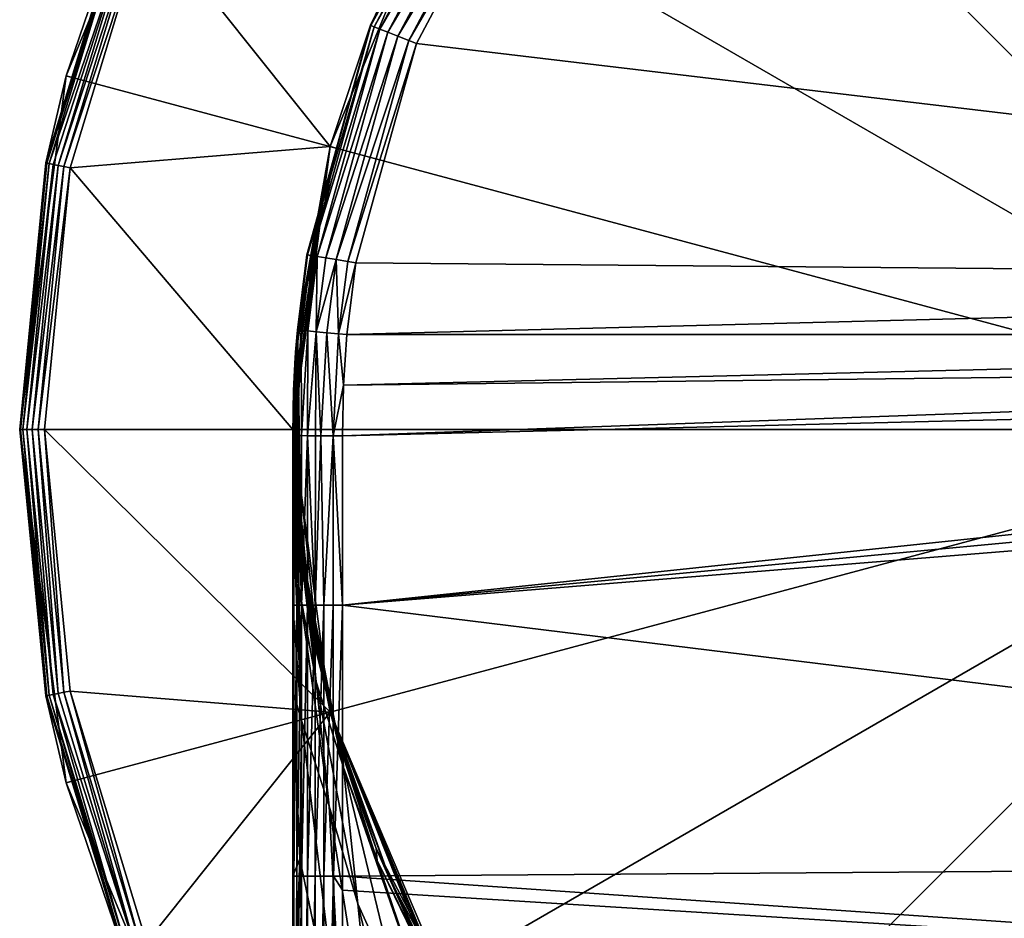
# Model space of a CAD drawing. Extents: x -0.027 to 0.07, y -0.138 to 0.037.
# Tile 17 of 161: x -0.027 to -0.008, y -0.01 to 0.008. Entities that reach past the tile are written whole.
import ezdxf

# ---------------------------------------------------------------- set-up
doc = ezdxf.new("R2010")
doc.units = 0
doc.layers.add('mesh', color=7, linetype='CONTINUOUS')

msp = doc.modelspace()

# ---------------------------------------------------------------- meshes
at = {"layer": 'mesh'}
mesh = msp.add_polyface(dxfattribs=at)
corners = [(-0.007076, -0.026553, 0.000488), (0.000041, -0.02749, 0.000488), (0.000041, 0.00001, 0.000488), (0.013791, -0.023806, 0.000488), (0.019487, -0.019436, 0.000488), (0.026604, -0.007108, 0.000488), (0.027541, 0.00001, 0.000488), (0.023857, 0.01376, 0.000488), (0.019487, 0.019455, 0.000488), (0.007159, 0.026573, 0.000488), (0.000041, 0.02751, 0.000488), (-0.013709, 0.023825, 0.000488), (-0.019404, 0.019455, 0.000488), (-0.026521, 0.007127, 0.000488), (-0.027459, 0.00001, 0.000488), (-0.023774, -0.01374, 0.000488), (-0.019404, -0.019436, 0.000488), (-0.015515, -0.015547, 0.005489), (-0.015473, -0.015503, 0.185993), (-0.014597, -0.016354, 0.185993), (0.015559, -0.015506, 0.185993), (0.015572, -0.015521, 0.096895), (0.015169, -0.015929, 0.096455), (0.015632, -0.015571, 0.064865), (0.015575, -0.015522, 0.064078), (0.015165, -0.015907, 0.064532), (0.015632, -0.015571, 0.09611), (0.014765, -0.016337, 0.096015), (0.02104, -0.011876, 0.219138), (-0.020957, -0.008986, 0.219138), (0.02104, -0.00868, 0.219138), (-0.020939, 0.000902, 0.219138), (0.02099, 0.001393, 0.219138), (-0.020959, -0.000119, 0.219138), (0.020955, 0.001919, 0.219138), (-0.020872, 0.001919, 0.219138), (0.020828, 0.002997, 0.219138), (-0.020957, -0.009263, 0.219138), (-0.019469, 0.007776, 0.219138), (-0.017324, 0.011818, 0.219138), (-0.020689, 0.003366, 0.219138), (0.017614, 0.011508, 0.219138), (0.011102, 0.017861, 0.219138), (0.014706, 0.015041, 0.219138), (-0.014354, 0.015299, 0.219138), (-0.0107, 0.018054, 0.219138), (-0.006537, 0.019953, 0.219138), (0.019687, 0.007429, 0.219138), (-0.014707, -0.016315, 0.186084), (-0.017463, 0.011913, 0.219123), (-0.01447, 0.015422, 0.219123), (0.021042, -0.000119, 0.219138), (-0.020957, -0.003528, 0.219138), (0.021037, 0.000417, 0.219138), (0.021022, 0.000904, 0.219138), (-0.020957, -0.01682, 0.219138)]
mesh.append_faces([[corners[k] for k in face] for face in [(0, 1, 2, 2), (3, 4, 2, 2), (5, 6, 2, 2), (7, 8, 2, 2), (9, 10, 2, 2), (11, 12, 2, 2), (13, 14, 2, 2), (15, 16, 2, 2), (17, 18, 19, 19), (20, 21, 22, 22), (23, 24, 25, 25), (26, 27, 22, 22), (28, 29, 30, 30), (31, 32, 33, 33), (31, 34, 32, 32), (35, 34, 31, 31), (35, 36, 34, 34), (28, 37, 29, 29), (36, 38, 39, 39), (36, 40, 38, 38), (35, 40, 36, 36), (41, 42, 43, 43), (36, 44, 45, 45), (39, 44, 36, 36), (46, 47, 36, 36), (46, 41, 47, 47), (48, 19, 18, 18), (44, 49, 50, 50), (51, 52, 53, 53), (30, 52, 51, 51), (30, 29, 52, 52), (52, 54, 53, 53), (33, 54, 52, 52), (33, 32, 54, 54), (28, 55, 37, 37)]])
mesh = msp.add_polyface(dxfattribs=at)
corners = [(-0.010959, 0.019062, 0.005489), (-0.010291, 0.024954, 0.005489), (-0.005653, 0.02126, 0.005489), (0.000041, 0.00001, 0.000488), (-0.007076, 0.026573, 0.000488), (-0.013709, 0.023825, 0.000488), (-0.006959, 0.024021, 0.057951), (-0.006758, 0.020932, 0.049319), (-0.006959, 0.020866, 0.046177), (-0.00685, 0.020902, 0.218138), (-0.010946, 0.019035, 0.218138), (-0.006557, 0.020997, 0.05246), (-0.006027, 0.021151, 0.055243), (-0.006856, 0.0209, 0.043304), (-0.006557, 0.020997, 0.040869), (-0.00608, 0.021141, 0.039006), (-0.006537, 0.019953, 0.219138), (-0.010787, 0.018199, 0.219123), (-0.00659, 0.020113, 0.219123), (-0.0107, 0.018054, 0.219138), (-0.005632, 0.021161, 0.218138), (-0.006846, 0.02089, 0.218297), (-0.010908, 0.018403, 0.219052), (-0.006664, 0.020338, 0.219052), (-0.011017, 0.018585, 0.218924), (-0.00673, 0.020539, 0.218924), (-0.011106, 0.018735, 0.218748), (-0.006785, 0.020705, 0.218748), (-0.01117, 0.018843, 0.218535), (-0.006824, 0.020824, 0.218535), (-0.011205, 0.018903, 0.218297), (-0.005985, 0.022379, 0.06009), (-0.006227, 0.022468, 0.059724), (-0.006247, 0.022581, 0.059828), (-0.00642, 0.022679, 0.059421), (-0.006315, 0.022535, 0.059578), (-0.006068, 0.025635, 0.055667), (-0.006539, 0.025116, 0.056275), (-0.006843, 0.02459, 0.057081), (-0.006645, 0.02303, 0.059242), (-0.006532, 0.022832, 0.059253), (-0.00673, 0.023103, 0.058957), (-0.00688, 0.023489, 0.058586), (-0.006942, 0.02377, 0.058225)]
mesh.append_faces([[corners[k] for k in face] for face in [(0, 1, 2, 2), (3, 4, 5, 5), (6, 7, 8, 8), (9, 10, 11, 11), (11, 12, 9, 9), (0, 8, 7, 7), (0, 13, 8, 8), (0, 14, 13, 13), (0, 15, 14, 14), (2, 15, 0, 0), (10, 7, 11, 11), (16, 17, 18, 18), (19, 17, 16, 16), (20, 21, 9, 9), (18, 22, 23, 23), (17, 22, 18, 18), (23, 24, 25, 25), (22, 24, 23, 23), (25, 26, 27, 27), (27, 28, 29, 29), (29, 30, 21, 21), (31, 32, 33, 33), (32, 34, 33, 33), (32, 35, 34, 34), (15, 36, 14, 14), (14, 37, 13, 13), (38, 8, 13, 13), (39, 40, 11, 11), (11, 41, 39, 39), (7, 42, 11, 11), (43, 42, 7, 7), (34, 11, 40, 40), (34, 12, 11, 11), (35, 12, 34, 34), (35, 32, 12, 12)]])
mesh = msp.add_polyface(dxfattribs=at)
corners = [(-0.00373, 0.021684, 0.037671), (-0.003959, 0.021643, 0.037485), (0.000041, 0.02201, 0.005489), (-0.003182, 0.021772, 0.038362), (-0.002459, 0.021867, 0.039874), (-0.001837, 0.021929, 0.041948), (-0.001449, 0.021956, 0.044645), (-0.001061, 0.021982, 0.047341), (-0.001061, 0.021982, 0.050341), (-0.00136, 0.021965, 0.056073), (0.00004, 0.02188, 0.218138), (-0.001837, 0.021929, 0.05834), (-0.001061, 0.021982, 0.053341), (-0.002459, 0.021867, 0.05995), (0.020828, 0.002997, 0.219138), (-0.0107, 0.018054, 0.219138), (-0.006537, 0.019953, 0.219138), (-0.00216, 0.021886, 0.218297), (-0.002161, 0.021899, 0.218138), (0.002631, 0.021844, 0.218297), (-0.002144, 0.022125, 0.060093), (-0.002365, 0.021987, 0.060178), (-0.002503, 0.021949, 0.060316), (-0.00248, 0.022046, 0.060434), (-0.002127, 0.022171, 0.060153), (-0.002858, 0.02185, 0.060536), (-0.002848, 0.021955, 0.060643), (-0.00249, 0.022208, 0.06054), (-0.00248, 0.022157, 0.060518), (-0.002858, 0.022086, 0.060717), (-0.002893, 0.022237, 0.060741), (-0.002731, 0.021834, 0.060365), (-0.001841, 0.022327, 0.059805), (-0.001351, 0.022834, 0.059251), (-0.001562, 0.022589, 0.05957), (-0.003131, 0.021779, 0.06062), (-0.003253, 0.021802, 0.060713)]
mesh.append_faces([[corners[k] for k in face] for face in [(0, 1, 2, 2), (2, 3, 0, 0), (2, 4, 3, 3), (5, 4, 2, 2), (2, 6, 5, 5), (2, 7, 6, 6), (8, 7, 2, 2), (9, 10, 11, 11), (9, 12, 10, 10), (10, 13, 11, 11), (12, 8, 10, 10), (14, 15, 16, 16), (10, 17, 18, 18), (10, 19, 17, 17), (20, 21, 22, 22), (23, 24, 22, 22), (24, 20, 22, 22), (25, 26, 23, 23), (25, 23, 22, 22), (26, 27, 28, 28), (26, 29, 27, 27), (29, 30, 27, 27), (26, 28, 23, 23), (22, 13, 31, 31), (11, 20, 32, 32), (13, 20, 11, 11), (13, 21, 20, 20), (22, 21, 13, 13), (11, 33, 9, 9), (32, 34, 11, 11), (10, 31, 13, 13), (10, 25, 31, 31), (10, 35, 25, 25), (10, 36, 35, 35), (18, 36, 10, 10)]])
mesh = msp.add_polyface(dxfattribs=at)
corners = [(-0.021209, 0.005704, 0.005489), (-0.024903, 0.010342, 0.005489), (-0.019011, 0.01101, 0.005489), (0.000041, 0.00001, 0.000488), (-0.023774, 0.01376, 0.000488), (-0.026521, 0.007127, 0.000488), (-0.019404, 0.019455, 0.000488), (-0.020399, 0.008146, 0.218138), (-0.018908, 0.010955, 0.218138), (-0.018151, 0.01238, 0.218138), (-0.015515, 0.015566, 0.005489), (-0.015468, 0.015526, 0.218138), (-0.017324, 0.011818, 0.219138), (-0.017463, 0.011913, 0.219123), (-0.014354, 0.015299, 0.219138), (-0.019626, 0.007839, 0.219123), (-0.019469, 0.007776, 0.219138), (-0.020387, 0.008141, 0.218297), (-0.01814, 0.012373, 0.218297), (-0.021083, 0.005669, 0.218138), (-0.01447, 0.015422, 0.219123), (-0.017659, 0.012046, 0.219052), (-0.014632, 0.015594, 0.219052), (-0.019846, 0.007926, 0.219052), (-0.017835, 0.012165, 0.218924), (-0.014778, 0.015749, 0.218924), (-0.020044, 0.008005, 0.218924), (-0.017979, 0.012263, 0.218748), (-0.014897, 0.015876, 0.218748), (-0.020205, 0.008069, 0.218748), (-0.018083, 0.012334, 0.218535), (-0.020322, 0.008116, 0.218535), (-0.014983, 0.015967, 0.218535), (-0.021663, 0.003524, 0.218297)]
mesh.append_faces([[corners[k] for k in face] for face in [(0, 1, 2, 2), (3, 4, 5, 5), (3, 6, 4, 4), (2, 7, 0, 0), (2, 8, 7, 7), (2, 9, 8, 8), (10, 9, 2, 2), (10, 11, 9, 9), (12, 13, 14, 14), (12, 15, 13, 13), (16, 15, 12, 12), (17, 8, 18, 18), (17, 7, 8, 8), (19, 7, 17, 17), (18, 9, 11, 11), (8, 9, 18, 18), (20, 21, 22, 22), (13, 21, 20, 20), (13, 23, 21, 21), (15, 23, 13, 13), (22, 24, 25, 25), (21, 24, 22, 22), (21, 26, 24, 24), (23, 26, 21, 21), (25, 27, 28, 28), (24, 27, 25, 25), (24, 29, 27, 27), (26, 29, 24, 24), (27, 30, 28, 28), (27, 31, 30, 30), (29, 31, 27, 27), (30, 18, 32, 32), (30, 17, 18, 18), (31, 17, 30, 30), (31, 33, 17, 17)]])
mesh = msp.add_polyface(dxfattribs=at)
corners = [(-0.02367, 0.013704, 0.004989), (-0.023774, 0.01376, 0.000488), (-0.022824, 0.015288, 0.004989), (-0.025365, 0.010533, 0.004989), (-0.026521, 0.007127, 0.000488), (-0.026409, 0.007093, 0.004989), (-0.02693, 0.005375, 0.004989), (-0.027459, 0.00001, 0.000488), (-0.021209, 0.005704, 0.005489), (-0.02644, 0.005277, 0.005489), (-0.024903, 0.010342, 0.005489), (-0.021959, 0.00001, 0.005489), (-0.022408, 0.01501, 0.005489), (-0.019011, 0.01101, 0.005489), (-0.025349, 0.010527, 0.005119), (-0.026913, 0.005371, 0.005119), (-0.027392, 0.00001, 0.00524), (-0.026864, 0.005362, 0.00524), (-0.026786, 0.005346, 0.005343), (-0.027441, 0.00001, 0.005119), (-0.027459, 0.00001, 0.004989), (-0.026567, 0.005302, 0.005472), (-0.025023, 0.010392, 0.005472), (-0.026685, 0.005326, 0.005423), (-0.025303, 0.010508, 0.00524), (-0.02281, 0.015278, 0.005119), (-0.022768, 0.015251, 0.00524), (-0.022516, 0.015082, 0.005472), (-0.021663, 0.003524, 0.218297), (-0.021676, 0.003526, 0.218138), (-0.021083, 0.005669, 0.218138), (-0.025134, 0.010438, 0.005423), (-0.022702, 0.015206, 0.005343)]
mesh.append_faces([[corners[k] for k in face] for face in [(0, 1, 2, 2), (3, 1, 0, 0), (3, 4, 1, 1), (5, 4, 3, 3), (6, 4, 5, 5), (6, 7, 4, 4), (8, 9, 10, 10), (11, 9, 8, 8), (10, 12, 13, 13), (14, 3, 0, 0), (15, 6, 5, 5), (16, 17, 18, 18), (19, 15, 17, 17), (20, 6, 15, 15), (21, 10, 9, 9), (21, 22, 10, 10), (23, 22, 21, 21), (15, 24, 17, 17), (15, 14, 24, 24), (5, 14, 15, 15), (5, 3, 14, 14), (25, 0, 2, 2), (25, 14, 0, 0), (26, 14, 25, 25), (26, 24, 14, 14), (12, 22, 27, 27), (12, 10, 22, 22), (28, 29, 30, 30), (23, 31, 22, 22), (18, 31, 23, 23), (17, 31, 18, 18), (17, 24, 31, 31), (32, 24, 26, 26), (32, 31, 24, 24), (27, 31, 32, 32), (27, 22, 31, 31)]])
mesh = msp.add_polyface(dxfattribs=at)
corners = [(0.000041, 0.00001, 0.000488), (-0.027459, 0.00001, 0.000488), (-0.026521, -0.007108, 0.000488), (-0.021209, -0.005684, 0.005489), (-0.021117, -0.006015, 0.185993), (-0.020762, -0.006984, 0.185993), (-0.021186, -0.00568, 0.185993), (-0.021299, -0.005127, 0.185993), (-0.021209, 0.005704, 0.005489), (-0.020399, 0.008146, 0.218138), (-0.021083, 0.005669, 0.218138), (-0.021019, -0.006352, 0.186903), (-0.02152, -0.004319, 0.189822), (-0.020953, -0.00655, 0.191519), (-0.021448, -0.004511, 0.194443), (-0.020939, -0.006796, 0.196087), (-0.020649, -0.00954, 0.202084), (-0.021493, -0.005069, 0.203512), (-0.019469, 0.007776, 0.219138), (-0.020855, 0.003393, 0.219123), (-0.019626, 0.007839, 0.219123), (-0.020689, 0.003366, 0.219138), (-0.021663, 0.003524, 0.218297), (-0.020387, 0.008141, 0.218297), (-0.021089, 0.003431, 0.219052), (-0.019846, 0.007926, 0.219052), (-0.021298, 0.003464, 0.218924), (-0.020044, 0.008005, 0.218924), (-0.021471, 0.003492, 0.218748), (-0.020205, 0.008069, 0.218748), (-0.021595, 0.003512, 0.218535), (-0.020322, 0.008116, 0.218535), (-0.021039, 0.001934, 0.219123), (-0.020872, 0.001919, 0.219138), (-0.021275, 0.001956, 0.219052), (-0.020939, 0.000902, 0.219138), (-0.021145, -0.000118, 0.219119), (-0.020959, -0.000119, 0.219138), (-0.020957, -0.003528, 0.219138), (-0.021145, -0.003528, 0.21912), (-0.021334, -0.003528, 0.219064), (-0.021144, -0.008986, 0.21912)]
mesh.append_faces([[corners[k] for k in face] for face in [(0, 1, 2, 2), (3, 4, 5, 5), (3, 6, 4, 4), (7, 6, 3, 3), (8, 9, 10, 10), (6, 11, 4, 4), (6, 7, 11, 11), (12, 13, 11, 11), (14, 15, 13, 13), (16, 15, 17, 17), (11, 5, 4, 4), (18, 19, 20, 20), (21, 19, 18, 18), (22, 10, 23, 23), (20, 24, 25, 25), (19, 24, 20, 20), (25, 26, 27, 27), (24, 26, 25, 25), (27, 28, 29, 29), (26, 28, 27, 27), (29, 30, 31, 31), (28, 30, 29, 29), (30, 22, 31, 31), (21, 32, 19, 19), (33, 32, 21, 21), (24, 32, 34, 34), (19, 32, 24, 24), (35, 32, 33, 33), (35, 36, 32, 32), (37, 36, 35, 35), (32, 36, 34, 34), (38, 36, 37, 37), (38, 39, 36, 36), (40, 36, 39, 39), (38, 41, 39, 39)]])
mesh = msp.add_polyface(dxfattribs=at)
corners = [(-0.027459, 0.00001, 0.004989), (-0.027459, 0.00001, 0.000488), (-0.02693, 0.005375, 0.004989), (-0.021959, 0.00001, 0.005489), (-0.026959, 0.00001, 0.005489), (-0.02644, 0.005277, 0.005489), (-0.027088, 0.00001, 0.005472), (-0.026567, 0.005302, 0.005472), (-0.027209, 0.00001, 0.005423), (-0.026685, 0.005326, 0.005423), (-0.027312, 0.00001, 0.005343), (-0.026786, 0.005346, 0.005343), (-0.021945, 0.000784, 0.187577), (-0.021951, 0.000392, 0.187238), (-0.021209, 0.005704, 0.005489), (-0.02191, 0.001466, 0.188554), (-0.02188, 0.001865, 0.189586), (-0.021867, 0.00201, 0.190744), (-0.021676, 0.003526, 0.218138), (-0.021867, 0.00201, 0.193608), (-0.021867, 0.00201, 0.191105), (-0.021867, 0.00201, 0.195549), (-0.021867, 0.00201, 0.198514), (-0.021867, 0.00201, 0.199993), (-0.021867, 0.00201, 0.20342), (-0.021867, 0.00201, 0.204438), (-0.021867, 0.00201, 0.208325), (-0.021867, 0.00201, 0.208882), (-0.021867, 0.00201, 0.216137), (-0.021867, 0.00201, 0.214137), (-0.021867, 0.00201, 0.217322), (-0.021867, 0.00201, 0.218138), (-0.021083, 0.005669, 0.218138), (-0.021663, 0.003524, 0.218297), (-0.021867, 0.00201, 0.213231), (-0.021487, 0.001975, 0.218924), (-0.02166, 0.001991, 0.218748), (-0.021471, 0.003492, 0.218748), (-0.021595, 0.003512, 0.218535), (-0.021789, 0.002002, 0.218522), (-0.021855, 0.002008, 0.218297), (-0.021089, 0.003431, 0.219052), (-0.021298, 0.003464, 0.218924), (-0.021275, 0.001956, 0.219052)]
mesh.append_faces([[corners[k] for k in face] for face in [(0, 1, 2, 2), (3, 4, 5, 5), (6, 7, 5, 5), (8, 9, 7, 7), (10, 11, 9, 9), (12, 13, 14, 14), (14, 15, 12, 12), (14, 16, 15, 15), (17, 16, 14, 14), (18, 19, 20, 20), (18, 21, 19, 19), (18, 22, 21, 21), (18, 23, 22, 22), (24, 23, 18, 18), (18, 25, 24, 24), (18, 26, 25, 25), (27, 26, 18, 18), (18, 28, 29, 29), (18, 30, 28, 28), (31, 30, 18, 18), (17, 18, 20, 20), (17, 32, 18, 18), (14, 32, 17, 17), (31, 18, 33, 33), (18, 34, 27, 27), (29, 34, 18, 18), (35, 36, 37, 37), (38, 36, 39, 39), (33, 40, 31, 31), (41, 35, 42, 42), (43, 35, 41, 41), (42, 35, 37, 37), (37, 36, 38, 38), (38, 40, 33, 33), (39, 40, 38, 38)]])
mesh = msp.add_polyface(dxfattribs=at)
corners = [(-0.021209, 0.005704, 0.005489), (-0.021956, 0.00001, 0.186906), (-0.021959, 0.00001, 0.005489), (-0.021951, 0.000392, 0.187238), (-0.021867, 0.00201, 0.208325), (-0.021947, -0.000243, 0.205297), (-0.021867, 0.00201, 0.204438), (-0.02195, 0.00053, 0.191629), (-0.021867, 0.00201, 0.191105), (-0.021867, 0.00201, 0.193608), (-0.021867, 0.00201, 0.190744), (-0.021947, -0.000501, 0.209852), (-0.021867, 0.00201, 0.208882), (-0.021867, 0.00201, 0.198514), (-0.021796, -0.002337, 0.197503), (-0.021951, 0.000271, 0.196183), (-0.021951, 0.000013, 0.200739), (-0.021867, 0.00201, 0.199993), (-0.021867, 0.00201, 0.195549), (-0.021826, -0.002106, 0.19292), (-0.02191, 0.001466, 0.188554), (-0.02188, 0.001865, 0.189586), (-0.021875, -0.001892, 0.18832), (-0.021867, 0.00201, 0.20342), (-0.021786, -0.002586, 0.202067), (-0.021867, 0.00201, 0.217322), (-0.021913, 0.001422, 0.216667), (-0.021867, 0.00201, 0.216137), (-0.021867, 0.00201, 0.218138), (-0.021874, 0.001934, 0.214906), (-0.021867, 0.00201, 0.214137), (-0.021904, 0.001564, 0.216092), (-0.021955, -0.000766, 0.2144), (-0.021867, 0.00201, 0.213231), (-0.021661, -0.000117, 0.218847), (-0.02166, 0.001991, 0.218748), (-0.021487, 0.001975, 0.218924), (-0.021782, -0.000116, 0.218693), (-0.021789, 0.002002, 0.218522), (-0.021874, -0.000116, 0.218521), (-0.021275, 0.001956, 0.219052), (-0.021393, -0.000117, 0.219038), (-0.021145, -0.000118, 0.219119), (-0.021855, 0.002008, 0.218297), (-0.021907, 0.001093, 0.218138), (-0.021925, -0.000116, 0.218395), (-0.021505, -0.000117, 0.218966), (-0.021941, 0.000894, 0.21718)]
mesh.append_faces([[corners[k] for k in face] for face in [(0, 1, 2, 2), (0, 3, 1, 1), (4, 5, 6, 6), (7, 8, 9, 9), (7, 10, 8, 8), (11, 4, 12, 12), (13, 14, 15, 15), (13, 16, 14, 14), (17, 16, 13, 13), (15, 18, 13, 13), (15, 9, 18, 18), (19, 7, 9, 9), (20, 21, 22, 22), (16, 23, 24, 24), (5, 23, 6, 6), (5, 24, 23, 23), (25, 26, 27, 27), (28, 26, 25, 25), (27, 29, 30, 30), (27, 31, 29, 29), (26, 31, 27, 27), (32, 33, 30, 30), (34, 35, 36, 36), (37, 35, 34, 34), (37, 38, 35, 35), (39, 38, 37, 37), (40, 41, 36, 36), (40, 42, 41, 41), (43, 44, 28, 28), (45, 38, 39, 39), (45, 43, 38, 38), (45, 44, 43, 43), (36, 46, 34, 34), (41, 46, 36, 36), (47, 26, 28, 28)]])
mesh = msp.add_polyface(dxfattribs=at)
corners = [(-0.027088, 0.00001, 0.005472), (-0.02644, 0.005277, 0.005489), (-0.026959, 0.00001, 0.005489), (-0.027209, 0.00001, 0.005423), (-0.026567, 0.005302, 0.005472), (-0.027312, 0.00001, 0.005343), (-0.026685, 0.005326, 0.005423), (-0.027392, 0.00001, 0.00524), (-0.026786, 0.005346, 0.005343), (-0.027441, 0.00001, 0.005119), (-0.026864, 0.005362, 0.00524), (-0.027459, 0.00001, 0.004989), (-0.026913, 0.005371, 0.005119), (-0.021959, 0.00001, 0.005489), (-0.021956, 0.00001, 0.186906), (-0.021958, -0.000115, 0.186798), (-0.021931, -0.001095, 0.186292), (-0.021875, -0.001892, 0.18832), (-0.02188, 0.001865, 0.189586), (-0.021867, 0.00201, 0.190744), (-0.02195, 0.00053, 0.191629), (-0.021945, 0.000784, 0.187577), (-0.02191, 0.001466, 0.188554), (-0.021951, 0.000392, 0.187238), (-0.021947, -0.000501, 0.209852), (-0.021947, -0.000243, 0.205297), (-0.021867, 0.00201, 0.208325), (-0.021918, 0.001296, 0.216526), (-0.021931, 0.001074, 0.216887), (-0.021955, -0.000766, 0.2144), (-0.021904, 0.001564, 0.216092), (-0.021874, 0.001934, 0.214906), (-0.021867, 0.00201, 0.214137), (-0.021948, 0.000543, 0.217524), (-0.021958, 0.00001, 0.218046), (-0.021959, -0.000116, 0.218139), (-0.021959, -0.001626, 0.218139), (-0.021826, -0.002106, 0.19292), (-0.021867, 0.00201, 0.193608), (-0.021951, 0.000271, 0.196183), (-0.021867, 0.00201, 0.199993), (-0.021867, 0.00201, 0.20342), (-0.021951, 0.000013, 0.200739), (-0.021907, 0.001093, 0.218138), (-0.021913, 0.001422, 0.216667), (-0.021941, 0.000894, 0.21718), (-0.021867, 0.00201, 0.208882), (-0.021867, 0.00201, 0.213231), (-0.021925, -0.000116, 0.218395), (-0.021867, 0.00201, 0.218138)]
mesh.append_faces([[corners[k] for k in face] for face in [(0, 1, 2, 2), (3, 4, 0, 0), (5, 6, 3, 3), (7, 8, 5, 5), (9, 10, 7, 7), (11, 12, 9, 9), (13, 14, 15, 15), (15, 16, 13, 13), (17, 15, 14, 14), (18, 19, 20, 20), (17, 21, 22, 22), (17, 23, 21, 21), (24, 25, 26, 26), (27, 28, 29, 29), (29, 30, 27, 27), (29, 31, 30, 30), (32, 31, 29, 29), (29, 33, 34, 34), (35, 29, 34, 34), (36, 29, 35, 35), (37, 38, 39, 39), (17, 18, 20, 20), (40, 41, 42, 42), (34, 43, 35, 35), (34, 33, 43, 43), (44, 27, 30, 30), (28, 27, 44, 44), (29, 45, 33, 33), (28, 45, 29, 29), (46, 47, 24, 24), (35, 43, 48, 48), (48, 36, 35, 35), (45, 43, 33, 33), (45, 49, 43, 43), (28, 44, 45, 45)]])
mesh = msp.add_polyface(dxfattribs=at)
corners = [(-0.02693, -0.005355, 0.004989), (-0.027459, 0.00001, 0.000488), (-0.027459, 0.00001, 0.004989), (-0.026521, -0.007108, 0.000488), (-0.021209, -0.005684, 0.005489), (-0.026959, 0.00001, 0.005489), (-0.021959, 0.00001, 0.005489), (-0.02644, -0.005258, 0.005489), (-0.026913, -0.005352, 0.005119), (-0.026409, -0.007074, 0.004989), (-0.026567, -0.005283, 0.005472), (-0.027088, 0.00001, 0.005472), (-0.026685, -0.005307, 0.005423), (-0.027209, 0.00001, 0.005423), (-0.026786, -0.005327, 0.005343), (-0.027312, 0.00001, 0.005343), (-0.026864, -0.005342, 0.00524), (-0.027392, 0.00001, 0.00524), (-0.027441, 0.00001, 0.005119), (-0.021931, -0.001095, 0.186292), (-0.021854, -0.002135, 0.186032), (-0.021875, -0.001892, 0.18832), (-0.021958, -0.000115, 0.186798), (-0.021956, 0.00001, 0.186906), (-0.021951, 0.000392, 0.187238), (-0.021959, -0.001626, 0.218139), (-0.021783, -0.005851, 0.212356), (-0.021955, -0.000766, 0.2144), (-0.021958, -0.003528, 0.218138), (-0.02195, 0.00053, 0.191629), (-0.021826, -0.002106, 0.19292), (-0.021958, -0.005246, 0.218137), (-0.021938, -0.003528, 0.21833), (-0.021938, -0.008986, 0.218331), (-0.021881, -0.003528, 0.218519), (-0.021788, -0.003528, 0.218694), (-0.021881, -0.008986, 0.21852), (-0.021947, -0.000501, 0.209852), (-0.021867, 0.00201, 0.213231), (-0.021837, -0.00315, 0.21113), (-0.021925, -0.000116, 0.218395), (-0.021874, -0.000116, 0.218521)]
mesh.append_faces([[corners[k] for k in face] for face in [(0, 1, 2, 2), (0, 3, 1, 1), (4, 5, 6, 6), (4, 7, 5, 5), (8, 9, 0, 0), (10, 5, 7, 7), (10, 11, 5, 5), (12, 11, 10, 10), (12, 13, 11, 11), (14, 13, 12, 12), (14, 15, 13, 13), (16, 15, 14, 14), (16, 17, 15, 15), (8, 17, 16, 16), (8, 18, 17, 17), (0, 18, 8, 8), (0, 2, 18, 18), (6, 19, 20, 20), (21, 19, 22, 22), (20, 19, 21, 21), (23, 24, 21, 21), (25, 26, 27, 27), (28, 26, 25, 25), (21, 29, 30, 30), (28, 31, 26, 26), (32, 28, 25, 25), (32, 31, 28, 28), (32, 33, 31, 31), (34, 33, 32, 32), (35, 36, 34, 34), (37, 38, 39, 39), (38, 27, 39, 39), (40, 32, 25, 25), (40, 34, 32, 32), (41, 34, 40, 40)]])
mesh = msp.add_polyface(dxfattribs=at)
corners = [(-0.021959, 0.00001, 0.005489), (-0.021854, -0.002135, 0.186032), (-0.021786, -0.002741, 0.185993), (-0.021615, -0.003577, 0.185993), (-0.021209, -0.005684, 0.005489), (-0.021299, -0.005127, 0.185993), (-0.02152, -0.004319, 0.189822), (-0.021875, -0.001892, 0.18832), (-0.021493, -0.005069, 0.203512), (-0.021947, -0.000243, 0.205297), (-0.021947, -0.000501, 0.209852), (-0.021826, -0.002106, 0.19292), (-0.021448, -0.004511, 0.194443), (-0.021951, 0.000271, 0.196183), (-0.021796, -0.002337, 0.197503), (-0.021019, -0.006352, 0.186903), (-0.020953, -0.00655, 0.191519), (-0.020939, -0.006796, 0.196087), (-0.021786, -0.002586, 0.202067), (-0.021951, 0.000013, 0.200739), (-0.021837, -0.00315, 0.21113), (-0.021955, -0.000766, 0.2144), (-0.021783, -0.005851, 0.212356), (-0.021881, -0.003528, 0.218519), (-0.021874, -0.000116, 0.218521), (-0.021788, -0.003528, 0.218694), (-0.021662, -0.003528, 0.218846), (-0.021788, -0.008986, 0.218694), (-0.021509, -0.003528, 0.218971), (-0.021662, -0.008986, 0.218847), (-0.021334, -0.003528, 0.219064), (-0.021509, -0.008986, 0.218971), (-0.021145, -0.003528, 0.21912), (-0.021334, -0.008986, 0.219064), (-0.021661, -0.000117, 0.218847), (-0.021782, -0.000116, 0.218693), (-0.021393, -0.000117, 0.219038), (-0.021505, -0.000117, 0.218966), (-0.021145, -0.000118, 0.219119)]
mesh.append_faces([[corners[k] for k in face] for face in [(0, 1, 2, 2), (3, 0, 2, 2), (3, 4, 0, 0), (5, 4, 3, 3), (6, 5, 3, 3), (7, 2, 1, 1), (8, 9, 10, 10), (7, 3, 2, 2), (7, 6, 3, 3), (11, 6, 7, 7), (11, 12, 6, 6), (13, 12, 11, 11), (13, 14, 12, 12), (6, 15, 5, 5), (12, 16, 6, 6), (14, 17, 12, 12), (14, 18, 17, 17), (19, 18, 14, 14), (8, 18, 9, 9), (8, 17, 18, 18), (10, 20, 8, 8), (20, 21, 22, 22), (23, 24, 25, 25), (26, 27, 25, 25), (28, 29, 26, 26), (30, 31, 28, 28), (32, 33, 30, 30), (34, 25, 35, 35), (34, 26, 25, 25), (25, 24, 35, 35), (36, 28, 37, 37), (36, 30, 28, 28), (30, 36, 38, 38), (28, 34, 37, 37), (26, 34, 28, 28)]])
mesh = msp.add_polyface(dxfattribs=at)
corners = [(0.000041, 0.00001, 0.000488), (-0.026521, -0.007108, 0.000488), (-0.023774, -0.01374, 0.000488), (-0.021209, -0.005684, 0.005489), (-0.020762, -0.006984, 0.185993), (-0.019995, -0.009076, 0.185993), (-0.019496, -0.009989, 0.185993), (-0.019011, -0.01099, 0.005489), (-0.018963, -0.010964, 0.185993), (-0.018423, -0.011951, 0.185993), (-0.019348, -0.01026, 0.185993), (-0.018422, -0.011973, 0.188259), (-0.019461, -0.010172, 0.18613), (-0.020281, -0.008429, 0.188756), (-0.017307, -0.013705, 0.190458), (-0.019412, -0.010386, 0.19073), (-0.017329, -0.013391, 0.185993), (-0.020649, -0.00954, 0.202084), (-0.019851, -0.011304, 0.199437), (-0.020939, -0.006796, 0.196087), (-0.019069, -0.016089, 0.202508), (-0.021225, -0.007575, 0.204934), (-0.020136, -0.014572, 0.204908), (-0.021493, -0.005069, 0.203512), (-0.021019, -0.006352, 0.186903), (-0.020953, -0.00655, 0.191519), (-0.020263, -0.008671, 0.193328), (-0.018833, -0.012865, 0.196992), (-0.021783, -0.005851, 0.212356), (-0.020944, -0.012819, 0.207545), (-0.018494, -0.012297, 0.192748), (-0.021144, -0.008986, 0.21912), (-0.020957, -0.008986, 0.219138), (-0.020957, -0.009263, 0.219138), (-0.020957, -0.01682, 0.219138), (-0.020957, -0.003528, 0.219138)]
mesh.append_faces([[corners[k] for k in face] for face in [(0, 1, 2, 2), (3, 4, 5, 5), (6, 3, 5, 5), (7, 8, 9, 9), (3, 8, 7, 7), (3, 10, 8, 8), (6, 10, 3, 3), (11, 9, 8, 8), (10, 11, 8, 8), (5, 12, 6, 6), (5, 13, 12, 12), (4, 13, 5, 5), (14, 11, 15, 15), (11, 16, 9, 9), (17, 18, 19, 19), (20, 18, 17, 17), (17, 21, 22, 22), (23, 21, 17, 17), (24, 13, 4, 4), (25, 13, 24, 24), (25, 26, 13, 13), (19, 26, 25, 25), (19, 27, 26, 26), (18, 27, 19, 19), (21, 28, 29, 29), (30, 26, 27, 27), (15, 26, 30, 30), (15, 13, 26, 26), (11, 13, 15, 15), (11, 12, 13, 13), (10, 12, 11, 11), (10, 6, 12, 12), (31, 32, 33, 33), (34, 31, 33, 33), (35, 32, 31, 31)]])
mesh = msp.add_polyface(dxfattribs=at)
corners = [(0.000041, 0.00001, 0.000488), (-0.019404, -0.019436, 0.000488), (-0.013709, -0.023806, 0.000488), (-0.010946, -0.019018, 0.185993), (-0.010959, -0.019043, 0.005489), (-0.015515, -0.015547, 0.005489), (-0.014044, -0.01689, 0.185993), (-0.012043, -0.018315, 0.185993), (-0.014597, -0.016354, 0.185993), (0.014765, -0.016337, 0.096015), (0.012125, -0.018307, 0.185993), (0.013947, -0.017039, 0.185993), (0.01467, -0.016351, 0.185993), (0.015169, -0.015929, 0.096455), (0.015559, -0.015506, 0.185993), (0.011041, -0.019043, 0.005489), (0.015575, -0.015522, 0.064078), (0.015598, -0.015547, 0.005489), (0.015165, -0.015907, 0.064532), (0.013559, -0.017532, 0.068338), (0.016157, -0.015218, 0.065228), (0.015632, -0.015571, 0.064865), (0.014061, -0.016945, 0.065755), (0.012927, -0.017864, 0.09292), (0.015632, -0.015571, 0.09611), (0.012579, -0.018068, 0.093475), (0.0149, -0.017025, 0.068855), (0.016726, -0.014925, 0.065567), (0.014217, -0.01725, 0.068605), (0.012926, -0.017865, 0.068057), (0.012351, -0.018192, 0.067799), (0.016726, -0.014925, 0.095408), (0.014219, -0.017249, 0.092372), (0.01356, -0.017531, 0.092639), (0.017333, -0.014696, 0.095098), (0.014901, -0.017024, 0.092122), (0.016157, -0.015219, 0.095747), (0.01479, -0.016315, 0.186084), (0.015339, -0.017333, 0.194691), (0.016304, -0.015464, 0.19263), (0.014802, -0.016584, 0.190628), (0.013242, -0.017652, 0.18868), (0.016119, -0.015036, 0.188244), (-0.013159, -0.017652, 0.18868), (-0.014707, -0.016315, 0.186084), (-0.016036, -0.015036, 0.188244), (-0.014719, -0.016584, 0.190628), (-0.016221, -0.015464, 0.19263), (-0.013532, -0.018251, 0.192893), (0.02104, -0.025413, 0.219138), (-0.020957, -0.01682, 0.219138), (0.02104, -0.011876, 0.219138)]
mesh.append_faces([[corners[k] for k in face] for face in [(0, 1, 2, 2), (3, 4, 5, 5), (6, 7, 5, 5), (5, 8, 6, 6), (9, 10, 11, 11), (12, 9, 11, 11), (12, 13, 9, 9), (14, 13, 12, 12), (15, 16, 17, 17), (15, 18, 16, 16), (19, 20, 21, 21), (21, 18, 22, 22), (23, 9, 24, 24), (23, 25, 9, 9), (26, 27, 28, 28), (28, 20, 19, 19), (27, 20, 28, 28), (21, 29, 19, 19), (22, 30, 21, 21), (31, 32, 33, 33), (34, 35, 32, 32), (36, 23, 24, 24), (33, 23, 36, 36), (37, 14, 12, 12), (38, 39, 40, 40), (41, 12, 11, 11), (41, 37, 12, 12), (40, 37, 41, 41), (40, 42, 37, 37), (43, 44, 45, 45), (43, 8, 44, 44), (6, 8, 43, 43), (46, 47, 48, 48), (46, 43, 45, 45), (49, 50, 51, 51)]])
mesh = msp.add_polyface(dxfattribs=at)
corners = [(0.000041, -0.02199, 0.005489), (-0.005226, -0.026472, 0.005489), (-0.005653, -0.021241, 0.005489), (0.000041, 0.00001, 0.000488), (-0.013709, -0.023806, 0.000488), (-0.007076, -0.026553, 0.000488), (-0.008293, -0.020351, 0.185993), (-0.006159, -0.021036, 0.185993), (-0.005167, -0.021355, 0.185994), (-0.005044, -0.021395, 0.185994), (-0.00564, -0.021203, 0.185993), (-0.002999, -0.021713, 0.185993), (-0.001624, -0.021927, 0.185993), (-0.00235, -0.021876, 0.18684), (-0.00473, -0.021557, 0.188037), (-0.005838, -0.021193, 0.186433), (-0.007866, -0.020553, 0.187952), (-0.006925, -0.021068, 0.189403), (-0.006138, -0.021725, 0.190713), (-0.007281, -0.021523, 0.191355), (-0.003762, -0.022048, 0.189512), (-0.005491, -0.02251, 0.191894), (-0.00363, -0.023432, 0.192499), (-0.00293, -0.022664, 0.190863), (-0.005472, -0.025372, 0.195366), (-0.006204, -0.02329, 0.193518), (-0.007404, -0.02314, 0.194107), (-0.004131, -0.025393, 0.194906), (-0.004952, -0.023392, 0.192977), (-0.002689, -0.025323, 0.194539), (-0.006692, -0.022361, 0.192482), (-0.002224, -0.023393, 0.192099)]
mesh.append_faces([[corners[k] for k in face] for face in [(0, 1, 2, 2), (3, 4, 5, 5), (2, 6, 7, 7), (2, 8, 9, 9), (2, 10, 8, 8), (7, 10, 2, 2), (2, 11, 12, 12), (9, 11, 2, 2), (9, 13, 11, 11), (9, 14, 13, 13), (8, 14, 9, 9), (10, 15, 8, 8), (10, 7, 15, 15), (6, 15, 7, 7), (6, 16, 15, 15), (15, 14, 8, 8), (15, 17, 14, 14), (16, 17, 15, 15), (18, 17, 19, 19), (18, 14, 17, 17), (20, 14, 18, 18), (20, 13, 14, 14), (21, 22, 23, 23), (24, 25, 26, 26), (27, 28, 25, 25), (27, 29, 28, 28), (25, 30, 26, 26), (25, 21, 30, 30), (28, 21, 25, 25), (28, 22, 21, 21), (29, 22, 28, 28), (29, 31, 22, 22), (30, 18, 19, 19), (21, 18, 30, 30), (21, 20, 18, 18), (23, 20, 21, 21)]])
mesh = msp.add_polyface(dxfattribs=at)
corners = [(-0.026409, -0.007074, 0.004989), (-0.026521, -0.007108, 0.000488), (-0.02693, -0.005355, 0.004989), (-0.025365, -0.010514, 0.004989), (-0.023774, -0.01374, 0.000488), (-0.019011, -0.01099, 0.005489), (-0.024903, -0.010323, 0.005489), (-0.021209, -0.005684, 0.005489), (-0.02644, -0.005258, 0.005489), (-0.025349, -0.010508, 0.005119), (-0.026913, -0.005352, 0.005119), (-0.026864, -0.005342, 0.00524), (-0.025303, -0.010489, 0.00524), (-0.026786, -0.005327, 0.005343), (-0.025023, -0.010372, 0.005472), (-0.026567, -0.005283, 0.005472), (-0.021818, -0.008633, 0.213501), (-0.021958, -0.005246, 0.218137), (-0.021957, -0.008986, 0.218135), (-0.021957, -0.012485, 0.218134), (-0.021493, -0.005069, 0.203512), (-0.021837, -0.00315, 0.21113), (-0.021225, -0.007575, 0.204934), (-0.021783, -0.005851, 0.212356), (-0.020944, -0.012819, 0.207545), (-0.021938, -0.008986, 0.218331), (-0.021881, -0.003528, 0.218519), (-0.021881, -0.008986, 0.21852), (-0.021788, -0.003528, 0.218694), (-0.021788, -0.008986, 0.218694), (-0.021662, -0.003528, 0.218846), (-0.021662, -0.008986, 0.218847), (-0.021509, -0.003528, 0.218971), (-0.021509, -0.008986, 0.218971), (-0.021334, -0.003528, 0.219064), (-0.021334, -0.008986, 0.219064), (-0.021145, -0.003528, 0.21912), (-0.021144, -0.008986, 0.21912), (-0.021881, -0.016867, 0.218519), (-0.021787, -0.016867, 0.218694), (-0.021662, -0.016867, 0.218846), (-0.021508, -0.016867, 0.218971), (-0.021334, -0.016867, 0.219064), (-0.025134, -0.010419, 0.005423), (-0.026685, -0.005307, 0.005423)]
mesh.append_faces([[corners[k] for k in face] for face in [(0, 1, 2, 2), (3, 1, 0, 0), (3, 4, 1, 1), (5, 6, 7, 7), (6, 8, 7, 7), (9, 3, 0, 0), (10, 9, 0, 0), (11, 9, 10, 10), (11, 12, 9, 9), (13, 12, 11, 11), (8, 14, 15, 15), (8, 6, 14, 14), (16, 17, 18, 18), (18, 19, 16, 16), (20, 21, 22, 22), (23, 16, 24, 24), (23, 17, 16, 16), (21, 23, 22, 22), (25, 18, 17, 17), (25, 19, 18, 18), (26, 27, 25, 25), (28, 29, 27, 27), (30, 31, 29, 29), (32, 33, 31, 31), (34, 35, 33, 33), (36, 37, 35, 35), (29, 38, 27, 27), (31, 39, 29, 29), (33, 40, 31, 31), (35, 41, 33, 33), (37, 42, 35, 35), (13, 43, 12, 12), (44, 43, 13, 13), (15, 43, 44, 44), (15, 14, 43, 43)]])
mesh = msp.add_polyface(dxfattribs=at)
corners = [(-0.015515, -0.015547, 0.005489), (-0.022408, -0.014991, 0.005489), (-0.019011, -0.01099, 0.005489), (-0.017249, -0.013496, 0.185993), (-0.016427, -0.014577, 0.185993), (-0.017329, -0.013391, 0.185993), (-0.018423, -0.011951, 0.185993), (-0.015473, -0.015503, 0.185993), (-0.016036, -0.015036, 0.188244), (-0.014707, -0.016315, 0.186084), (-0.017611, -0.014242, 0.194734), (-0.016221, -0.015464, 0.19263), (-0.018494, -0.012297, 0.192748), (-0.015256, -0.017333, 0.194691), (-0.016833, -0.016282, 0.196623), (-0.013532, -0.018251, 0.192893), (-0.017307, -0.013705, 0.190458), (-0.014719, -0.016584, 0.190628), (-0.019412, -0.010386, 0.19073), (-0.018422, -0.011973, 0.188259), (-0.020649, -0.00954, 0.202084), (-0.020136, -0.014572, 0.204908), (-0.019069, -0.016089, 0.202508), (-0.019851, -0.011304, 0.199437), (-0.018225, -0.015061, 0.198726), (-0.018833, -0.012865, 0.196992), (-0.017753, -0.01738, 0.200335), (-0.020944, -0.012819, 0.207545), (-0.021632, -0.016455, 0.212646), (-0.021011, -0.018379, 0.209837), (-0.02007, -0.020012, 0.207322), (-0.021225, -0.007575, 0.204934), (-0.01905, -0.019082, 0.005489), (-0.010959, -0.019043, 0.005489), (-0.020957, -0.01682, 0.219138), (-0.021144, -0.016867, 0.21912), (-0.021144, -0.008986, 0.21912)]
mesh.append_faces([[corners[k] for k in face] for face in [(0, 1, 2, 2), (0, 3, 4, 4), (0, 5, 3, 3), (0, 6, 5, 5), (2, 6, 0, 0), (4, 7, 0, 0), (4, 3, 8, 8), (8, 7, 4, 4), (8, 9, 7, 7), (10, 11, 12, 12), (10, 13, 11, 11), (14, 13, 10, 10), (13, 15, 11, 11), (16, 11, 17, 17), (16, 12, 11, 11), (18, 12, 16, 16), (19, 3, 5, 5), (16, 3, 19, 19), (16, 8, 3, 3), (17, 8, 16, 16), (20, 21, 22, 22), (23, 24, 25, 25), (22, 24, 23, 23), (22, 26, 24, 24), (27, 28, 29, 29), (21, 30, 22, 22), (21, 27, 30, 30), (31, 27, 21, 21), (14, 24, 26, 26), (10, 24, 14, 14), (10, 25, 24, 24), (12, 25, 10, 10), (0, 32, 1, 1), (33, 32, 0, 0), (34, 35, 36, 36)]])
mesh = msp.add_polyface(dxfattribs=at)
corners = [(-0.02367, -0.013685, 0.004989), (-0.023774, -0.01374, 0.000488), (-0.025365, -0.010514, 0.004989), (-0.022824, -0.015269, 0.004989), (-0.019404, -0.019436, 0.000488), (-0.019011, -0.01099, 0.005489), (-0.022408, -0.014991, 0.005489), (-0.024903, -0.010323, 0.005489), (-0.02281, -0.015259, 0.005119), (-0.019392, -0.019424, 0.005119), (-0.022768, -0.015231, 0.00524), (-0.019404, -0.019436, 0.004989), (-0.022516, -0.015063, 0.005472), (-0.025023, -0.010372, 0.005472), (-0.025303, -0.010489, 0.00524), (-0.025349, -0.010508, 0.005119), (-0.021913, -0.014219, 0.215767), (-0.021957, -0.012485, 0.218134), (-0.021957, -0.012801, 0.218134), (-0.021957, -0.016867, 0.218134), (-0.021818, -0.008633, 0.213501), (-0.021632, -0.016455, 0.212646), (-0.020944, -0.012819, 0.207545), (-0.021938, -0.016867, 0.21833), (-0.021938, -0.008986, 0.218331), (-0.021881, -0.008986, 0.21852), (-0.021881, -0.016867, 0.218519), (-0.021788, -0.008986, 0.218694), (-0.021787, -0.016867, 0.218694), (-0.021662, -0.008986, 0.218847), (-0.021662, -0.016867, 0.218846), (-0.021509, -0.008986, 0.218971), (-0.021508, -0.016867, 0.218971), (-0.021334, -0.008986, 0.219064), (-0.021334, -0.016867, 0.219064), (-0.021144, -0.008986, 0.21912), (-0.021144, -0.016867, 0.21912), (-0.01905, -0.019082, 0.005489), (-0.019227, -0.019259, 0.005423), (-0.022616, -0.01513, 0.005423), (-0.019357, -0.019388, 0.00524), (-0.025134, -0.010419, 0.005423)]
mesh.append_faces([[corners[k] for k in face] for face in [(0, 1, 2, 2), (3, 1, 0, 0), (3, 4, 1, 1), (5, 6, 7, 7), (8, 3, 0, 0), (9, 8, 10, 10), (11, 3, 8, 8), (12, 7, 6, 6), (12, 13, 7, 7), (8, 14, 10, 10), (8, 15, 14, 14), (0, 15, 8, 8), (0, 2, 15, 15), (16, 17, 18, 18), (18, 19, 16, 16), (20, 16, 21, 21), (20, 17, 16, 16), (22, 20, 21, 21), (23, 19, 18, 18), (24, 18, 17, 17), (24, 23, 18, 18), (25, 23, 24, 24), (25, 26, 23, 23), (27, 28, 26, 26), (29, 30, 28, 28), (31, 32, 30, 30), (33, 34, 32, 32), (35, 36, 34, 34), (37, 12, 6, 6), (38, 39, 12, 12), (40, 10, 39, 39), (39, 13, 12, 12), (39, 41, 13, 13), (10, 41, 39, 39), (10, 14, 41, 41)]])

doc.saveas('drawing.dxf')
